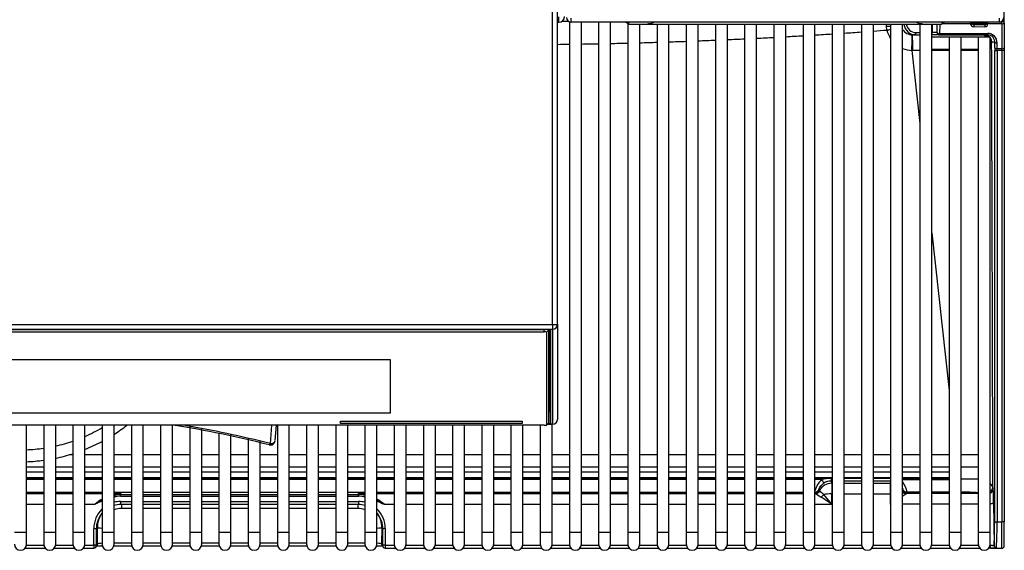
# Model space of a CAD drawing. Header units: millimetres. Extents: x 0 to 200, y 0 to 287.
# Tile 13 of 67: x 76 to 96, y 94 to 105. Entities that reach past the tile are written whole.
import ezdxf

# ---------------------------------------------------------------- set-up
doc = ezdxf.new("R2010")
doc.units = ezdxf.units.MM
doc.layers.add('148.256_BW4C_CTM', color=7, linetype='Continuous')
doc.layers.add('Standard', color=7, linetype='Continuous')

# ---------------------------------------------------------------- blocks, each defined once
blk = doc.blocks.new('SE2')
at = {"layer": '148.256_BW4C_CTM', "color": 7, "linetype": 'Continuous'}
for p, q in [((96.318, 104.661), (96.318, 106.475)), ((86.868, 98.337), (86.868, 106.151)), ((86.968, 98.34), (86.968, 106.276)), ((86.968, 104.656), (87, 104.656)), ((86.981, 104.654), (86.968, 104.654)), ((87, 104.656), (87, 104.767)), ((87.219, 104.664), (87.219, 93.991)), ((87.258, 104.656), (87.258, 104.742)), ((96.208, 104.656), (87.258, 104.656)), ((88.361, 104.654), (87.275, 104.654)), ((87.469, 93.991), (87.469, 104.654)), ((87.83, 104.654), (87.83, 93.991)), ((88.08, 93.991), (88.08, 104.654)), ((88.361, 104.656), (88.361, 104.654)), ((88.411, 104.656), (88.411, 104.654)), ((88.411, 104.654), (88.458, 104.619)), ((88.458, 104.656), (88.458, 104.619)), ((95.008, 104.656), (95.008, 104.619)), ((95.008, 104.619), (95.055, 104.654)), ((95.055, 104.656), (95.055, 104.654)), ((95.105, 104.656), (95.105, 104.654)), ((96.191, 104.654), (95.105, 104.654)), ((95.632, 104.65), (95.633, 104.654)), ((95.932, 104.654), (95.932, 104.641)), ((95.938, 104.651), (95.938, 104.654)), ((95.944, 104.631), (95.938, 104.651)), ((95.974, 104.623), (95.974, 104.654)), ((96.208, 104.742), (96.208, 104.656)), ((96.268, 104.661), (96.237, 104.661)), ((96.268, 104.661), (96.268, 104.676)), ((96.268, 104.623), (96.268, 104.661)), ((96.318, 104.661), (96.268, 104.661)), ((96.318, 104.642), (96.318, 104.661)), ((88.441, 104.631), (88.441, 93.991)), ((88.691, 93.991), (88.691, 104.613)), ((88.777, 104.612), (94.689, 104.612)), ((89.052, 104.612), (89.052, 93.991)), ((89.302, 93.991), (89.302, 104.612)), ((89.663, 104.612), (89.663, 93.991)), ((89.913, 93.991), (89.913, 104.612)), ((90.274, 104.612), (90.274, 93.991)), ((90.524, 93.991), (90.524, 104.612)), ((90.885, 104.612), (90.885, 93.991)), ((91.135, 93.991), (91.135, 104.612)), ((91.496, 104.612), (91.496, 93.991)), ((91.746, 93.991), (91.746, 104.612)), ((92.107, 104.612), (92.107, 93.991)), ((92.357, 93.991), (92.357, 104.612)), ((92.718, 104.612), (92.718, 93.991)), ((92.968, 93.991), (92.968, 104.612)), ((93.329, 104.612), (93.329, 93.991)), ((93.579, 93.991), (93.579, 104.612)), ((93.852, 104.571), (93.854, 104.612)), ((93.862, 104.491), (93.852, 104.571)), ((93.94, 104.612), (93.94, 93.991)), ((94.19, 93.991), (94.19, 104.612)), ((94.551, 104.612), (94.551, 93.991)), ((94.801, 93.991), (94.801, 104.613)), ((94.812, 104.613), (94.812, 104.441)), ((94.912, 104.441), (94.912, 104.615)), ((94.913, 104.441), (94.916, 104.615)), ((94.966, 104.616), (94.963, 104.422)), ((95.604, 104.623), (95.014, 104.623)), ((95.602, 104.646), (95.604, 104.623)), ((95.648, 104.641), (95.932, 104.641)), ((95.683, 104.603), (95.688, 104.621)), ((95.913, 104.604), (95.683, 104.603)), ((95.683, 104.562), (95.913, 104.563)), ((95.913, 104.604), (95.908, 104.621)), ((95.927, 104.628), (95.914, 104.628)), ((95.932, 104.641), (95.936, 104.641)), ((95.944, 104.631), (95.944, 104.634)), ((95.974, 104.623), (95.974, 104.62)), ((96.268, 104.623), (95.974, 104.623)), ((96.268, 104.623), (96.268, 104.102)), ((96.318, 104.642), (96.318, 104.121)), ((94.392, 104.391), (94.4, 104.391)), ((94.466, 104.391), (94.4, 104.391)), ((94.466, 104.441), (94.551, 104.441)), ((94.466, 104.391), (94.466, 104.441)), ((94.466, 104.391), (94.551, 104.391)), ((94.801, 104.441), (94.812, 104.441)), ((94.801, 104.391), (94.812, 104.391)), ((95.162, 104.341), (94.801, 104.341)), ((94.912, 104.441), (94.812, 104.441)), ((94.812, 104.391), (94.812, 104.441)), ((94.962, 104.391), (94.812, 104.391)), ((94.913, 104.441), (94.912, 104.441)), ((94.962, 104.391), (94.963, 104.391)), ((94.963, 104.422), (95.971, 104.422)), ((94.963, 104.391), (94.963, 104.422)), ((94.963, 104.391), (95.971, 104.391)), ((95.412, 104.341), (95.162, 104.341)), ((95.162, 104.341), (95.162, 93.991)), ((95.412, 93.991), (95.412, 104.341)), ((95.773, 104.341), (95.412, 104.341)), ((96.023, 104.341), (95.773, 104.341)), ((95.773, 104.341), (95.773, 93.991)), ((95.917, 104.371), (95.905, 104.391)), ((95.971, 104.391), (95.971, 104.422)), ((96.023, 93.991), (96.023, 104.341)), ((96.118, 104.241), (96.055, 104.241)), ((96.117, 104.121), (96.118, 104.241)), ((94.384, 104.065), (94.551, 102.538)), ((94.401, 104.065), (94.384, 104.065)), ((94.801, 104.091), (95.162, 104.091)), ((95.412, 104.091), (95.773, 104.091)), ((96.116, 104.065), (96.166, 104.065)), ((96.116, 104.065), (96.116, 94.21)), ((96.166, 104.065), (96.167, 104.102)), ((96.268, 104.065), (96.166, 104.065)), ((96.166, 104.065), (96.166, 94.21)), ((96.167, 104.102), (96.168, 104.222)), ((96.268, 104.102), (96.167, 104.102)), ((96.268, 104.065), (96.268, 104.102)), ((96.268, 104.065), (96.268, 94.21)), ((96.318, 104.065), (96.268, 104.065)), ((96.318, 104.121), (96.318, 104.065)), ((96.318, 104.065), (96.318, 94.21)), ((94.801, 100.255), (95.162, 96.959)), ((64.568, 98.337), (86.868, 98.337)), ((86.868, 98.337), (86.868, 98.241)), ((86.968, 98.34), (86.968, 96.352)), ((64.568, 98.241), (86.868, 98.241)), ((64.718, 98.234), (86.718, 98.234)), ((64.748, 98.183), (86.688, 98.183)), ((86.688, 98.183), (86.688, 98.234)), ((86.788, 98.227), (86.738, 98.177)), ((86.738, 98.177), (86.738, 96.235)), ((86.788, 98.227), (86.788, 98.231)), ((86.788, 96.284), (86.788, 98.227)), ((86.818, 96.728), (86.818, 98.226)), ((86.826, 98.221), (86.826, 96.271)), ((86.868, 98.241), (86.868, 96.253)), ((68.168, 97.606), (83.468, 97.606)), ((83.468, 97.606), (83.468, 96.484)), ((86.826, 96.271), (86.818, 96.728)), ((83.468, 96.485), (68.168, 96.485)), ((83.468, 96.484), (68.168, 96.484)), ((86.688, 96.229), (64.748, 96.229)), ((75.86, 93.991), (75.86, 96.229)), ((76.221, 96.229), (76.221, 93.991)), ((76.471, 93.991), (76.471, 96.229)), ((76.832, 96.229), (76.832, 93.991)), ((77.082, 93.991), (77.082, 96.229)), ((77.443, 96.229), (77.443, 93.991)), ((77.693, 93.991), (77.693, 96.229)), ((78.054, 96.229), (78.054, 93.991)), ((78.304, 93.991), (78.304, 96.229)), ((78.665, 96.229), (78.665, 93.991)), ((78.915, 93.991), (78.915, 96.229)), ((79.276, 96.206), (79.276, 93.991)), ((80.963, 95.845), (80.996, 96.229)), ((81.063, 95.908), (81.091, 96.229)), ((81.109, 96.229), (81.109, 93.991)), ((81.359, 93.991), (81.359, 96.229)), ((81.72, 96.229), (81.72, 93.991)), ((81.97, 93.991), (81.97, 96.229)), ((82.331, 96.229), (82.331, 93.991)), ((82.428, 96.316), (86.228, 96.316)), ((82.428, 96.266), (82.428, 96.316)), ((86.228, 96.267), (82.428, 96.267)), ((86.228, 96.266), (82.428, 96.266)), ((82.581, 93.991), (82.581, 96.229)), ((82.942, 96.229), (82.942, 93.991)), ((83.192, 93.991), (83.192, 96.229)), ((83.553, 96.229), (83.553, 93.991)), ((83.803, 93.991), (83.803, 96.229)), ((84.164, 96.229), (84.164, 93.991)), ((84.414, 93.991), (84.414, 96.229)), ((84.775, 96.229), (84.775, 93.991)), ((85.025, 93.991), (85.025, 96.229)), ((85.386, 96.229), (85.386, 93.991)), ((85.636, 93.991), (85.636, 96.229)), ((85.997, 96.229), (85.997, 93.991)), ((86.228, 96.316), (86.228, 96.266)), ((86.247, 93.991), (86.247, 96.229)), ((86.608, 96.229), (86.608, 93.991)), ((86.788, 96.284), (86.738, 96.235)), ((86.738, 96.234), (86.787, 96.283)), ((86.868, 96.253), (86.756, 96.253)), ((86.756, 96.252), (86.868, 96.252)), ((86.858, 93.991), (86.858, 96.252)), ((86.868, 96.253), (86.868, 96.252)), ((79.526, 93.991), (79.526, 96.161)), ((79.887, 96.06), (79.887, 93.991)), ((80.137, 93.991), (80.137, 96.04)), ((80.498, 95.959), (80.498, 93.991)), ((80.748, 93.991), (80.748, 95.899)), ((76.832, 95.611), (76.75, 95.611)), ((77.443, 95.611), (77.082, 95.611)), ((78.054, 95.611), (77.693, 95.611)), ((78.665, 95.611), (78.304, 95.611)), ((79.276, 95.611), (78.915, 95.611)), ((79.887, 95.611), (79.526, 95.611)), ((80.498, 95.611), (80.137, 95.611)), ((81.109, 95.611), (80.748, 95.611)), ((81.72, 95.611), (81.359, 95.611)), ((82.331, 95.611), (81.97, 95.611)), ((82.942, 95.611), (82.581, 95.611)), ((83.553, 95.611), (83.192, 95.611)), ((84.164, 95.611), (83.803, 95.611)), ((84.775, 95.611), (84.414, 95.611)), ((85.386, 95.611), (85.025, 95.611)), ((85.997, 95.611), (85.636, 95.611)), ((86.608, 95.611), (86.247, 95.611)), ((87.219, 95.611), (86.858, 95.611)), ((87.83, 95.611), (87.469, 95.611)), ((88.441, 95.611), (88.08, 95.611)), ((89.052, 95.611), (88.691, 95.611)), ((89.663, 95.611), (89.302, 95.611)), ((90.274, 95.611), (89.913, 95.611)), ((90.885, 95.611), (90.524, 95.611)), ((91.496, 95.611), (91.135, 95.611)), ((92.107, 95.611), (91.746, 95.611)), ((92.718, 95.611), (92.357, 95.611)), ((93.329, 95.611), (92.968, 95.611)), ((93.94, 95.611), (93.579, 95.611)), ((94.551, 95.611), (94.19, 95.611)), ((95.162, 95.611), (94.801, 95.611)), ((95.773, 95.611), (95.412, 95.611)), ((75.86, 95.361), (76.221, 95.361)), ((75.86, 95.258), (76.221, 95.258)), ((75.86, 95.253), (76.221, 95.253)), ((76.471, 95.361), (76.832, 95.361)), ((76.471, 95.258), (76.832, 95.258)), ((76.471, 95.253), (76.832, 95.253)), ((77.082, 95.361), (77.443, 95.361)), ((77.082, 95.258), (77.443, 95.258)), ((77.082, 95.253), (77.443, 95.253)), ((77.693, 95.361), (78.054, 95.361)), ((77.693, 95.258), (78.054, 95.258)), ((77.693, 95.253), (78.054, 95.253)), ((78.304, 95.361), (78.665, 95.361)), ((78.304, 95.258), (78.665, 95.258)), ((78.304, 95.253), (78.665, 95.253)), ((78.915, 95.361), (79.276, 95.361)), ((78.915, 95.258), (79.276, 95.258)), ((78.915, 95.253), (79.276, 95.253)), ((79.526, 95.361), (79.887, 95.361)), ((79.526, 95.258), (79.887, 95.258)), ((79.526, 95.253), (79.887, 95.253)), ((80.137, 95.361), (80.498, 95.361)), ((80.137, 95.258), (80.498, 95.258)), ((80.137, 95.253), (80.498, 95.253)), ((80.748, 95.361), (81.109, 95.361)), ((80.748, 95.258), (81.109, 95.258)), ((80.748, 95.253), (81.109, 95.253)), ((81.359, 95.361), (81.72, 95.361)), ((81.359, 95.258), (81.72, 95.258)), ((81.359, 95.253), (81.72, 95.253)), ((81.97, 95.361), (82.331, 95.361)), ((81.97, 95.258), (82.331, 95.258)), ((81.97, 95.253), (82.331, 95.253)), ((82.581, 95.361), (82.942, 95.361)), ((82.581, 95.258), (82.942, 95.258)), ((82.581, 95.253), (82.942, 95.253)), ((83.192, 95.361), (83.553, 95.361)), ((83.192, 95.258), (83.553, 95.258)), ((83.192, 95.253), (83.553, 95.253)), ((83.803, 95.361), (84.164, 95.361)), ((83.803, 95.258), (84.164, 95.258)), ((83.803, 95.253), (84.164, 95.253)), ((84.414, 95.361), (84.775, 95.361)), ((84.414, 95.258), (84.775, 95.258)), ((84.414, 95.253), (84.775, 95.253)), ((85.025, 95.361), (85.386, 95.361)), ((85.025, 95.258), (85.386, 95.258)), ((85.025, 95.253), (85.386, 95.253)), ((85.636, 95.361), (85.997, 95.361)), ((85.636, 95.258), (85.997, 95.258)), ((85.636, 95.253), (85.997, 95.253)), ((86.247, 95.361), (86.608, 95.361)), ((86.247, 95.258), (86.608, 95.258)), ((86.247, 95.253), (86.608, 95.253)), ((86.858, 95.361), (87.219, 95.361)), ((86.858, 95.258), (87.219, 95.258)), ((86.858, 95.253), (87.219, 95.253)), ((87.469, 95.361), (87.83, 95.361)), ((87.469, 95.258), (87.83, 95.258)), ((87.469, 95.253), (87.83, 95.253)), ((88.08, 95.361), (88.441, 95.361)), ((88.08, 95.258), (88.441, 95.258)), ((88.08, 95.253), (88.441, 95.253)), ((88.691, 95.361), (89.052, 95.361)), ((88.691, 95.258), (89.052, 95.258)), ((88.691, 95.253), (89.052, 95.253)), ((89.302, 95.361), (89.663, 95.361)), ((89.302, 95.258), (89.663, 95.258)), ((89.302, 95.253), (89.663, 95.253)), ((89.913, 95.361), (90.274, 95.361)), ((89.913, 95.258), (90.274, 95.258)), ((89.913, 95.253), (90.274, 95.253)), ((90.524, 95.361), (90.885, 95.361)), ((90.524, 95.258), (90.885, 95.258)), ((90.524, 95.253), (90.885, 95.253)), ((91.135, 95.361), (91.496, 95.361)), ((91.135, 95.258), (91.496, 95.258)), ((91.135, 95.253), (91.496, 95.253)), ((91.746, 95.361), (92.107, 95.361)), ((91.746, 95.258), (92.107, 95.258)), ((91.746, 95.253), (92.107, 95.253)), ((92.357, 95.361), (92.718, 95.361)), ((92.357, 95.258), (92.718, 95.258)), ((92.357, 95.253), (92.718, 95.253)), ((92.968, 95.361), (93.329, 95.361)), ((92.968, 95.258), (93.329, 95.258)), ((92.968, 95.253), (93.329, 95.253)), ((93.579, 95.361), (93.94, 95.361)), ((93.579, 95.258), (93.94, 95.258)), ((93.579, 95.253), (93.94, 95.253)), ((94.19, 95.361), (94.551, 95.361)), ((94.19, 95.258), (94.551, 95.258)), ((94.19, 95.253), (94.551, 95.253)), ((94.801, 95.361), (95.162, 95.361)), ((94.801, 95.258), (95.162, 95.258)), ((94.801, 95.253), (95.162, 95.253)), ((95.412, 95.361), (95.773, 95.361)), ((76.221, 95.132), (75.86, 95.132)), ((75.86, 95.121), (76.221, 95.121)), ((76.221, 95.093), (75.86, 95.093)), ((76.832, 95.132), (76.471, 95.132)), ((76.471, 95.121), (76.832, 95.121)), ((76.832, 95.093), (76.471, 95.093)), ((77.443, 95.132), (77.082, 95.132)), ((77.082, 95.121), (77.443, 95.121)), ((77.443, 95.093), (77.082, 95.093)), ((78.054, 95.132), (77.693, 95.132)), ((77.693, 95.121), (78.054, 95.121)), ((78.054, 95.093), (77.693, 95.093)), ((78.665, 95.132), (78.304, 95.132)), ((78.304, 95.121), (78.665, 95.121)), ((78.665, 95.093), (78.304, 95.093)), ((79.276, 95.132), (78.915, 95.132)), ((78.915, 95.121), (79.276, 95.121)), ((79.276, 95.093), (78.915, 95.093)), ((79.887, 95.132), (79.526, 95.132)), ((79.526, 95.121), (79.887, 95.121)), ((79.887, 95.093), (79.526, 95.093)), ((80.498, 95.132), (80.137, 95.132)), ((80.137, 95.121), (80.498, 95.121)), ((80.498, 95.093), (80.137, 95.093)), ((81.109, 95.132), (80.748, 95.132)), ((80.748, 95.121), (81.109, 95.121)), ((81.109, 95.093), (80.748, 95.093)), ((81.72, 95.132), (81.359, 95.132)), ((81.359, 95.121), (81.72, 95.121)), ((81.72, 95.093), (81.359, 95.093)), ((82.331, 95.132), (81.97, 95.132)), ((81.97, 95.121), (82.331, 95.121)), ((82.331, 95.093), (81.97, 95.093)), ((82.942, 95.132), (82.581, 95.132)), ((82.581, 95.121), (82.942, 95.121)), ((82.942, 95.093), (82.581, 95.093)), ((83.553, 95.132), (83.192, 95.132)), ((83.192, 95.121), (83.553, 95.121)), ((83.553, 95.093), (83.192, 95.093)), ((84.164, 95.132), (83.803, 95.132)), ((83.803, 95.121), (84.164, 95.121)), ((84.164, 95.093), (83.803, 95.093)), ((84.775, 95.132), (84.414, 95.132)), ((84.414, 95.121), (84.775, 95.121)), ((84.775, 95.093), (84.414, 95.093)), ((85.386, 95.132), (85.025, 95.132)), ((85.025, 95.121), (85.386, 95.121)), ((85.386, 95.093), (85.025, 95.093)), ((85.997, 95.132), (85.636, 95.132)), ((85.636, 95.121), (85.997, 95.121)), ((85.997, 95.093), (85.636, 95.093)), ((86.608, 95.132), (86.247, 95.132)), ((86.247, 95.121), (86.608, 95.121)), ((86.608, 95.093), (86.247, 95.093)), ((87.219, 95.132), (86.858, 95.132)), ((86.858, 95.121), (87.219, 95.121)), ((87.219, 95.093), (86.858, 95.093)), ((87.83, 95.132), (87.469, 95.132)), ((87.469, 95.121), (87.83, 95.121)), ((87.83, 95.093), (87.469, 95.093)), ((88.441, 95.132), (88.08, 95.132)), ((88.08, 95.121), (88.441, 95.121)), ((88.441, 95.093), (88.08, 95.093)), ((89.052, 95.132), (88.691, 95.132)), ((88.691, 95.121), (89.052, 95.121)), ((89.052, 95.093), (88.691, 95.093)), ((89.663, 95.132), (89.302, 95.132)), ((89.302, 95.121), (89.663, 95.121)), ((89.663, 95.093), (89.302, 95.093)), ((90.274, 95.132), (89.913, 95.132)), ((89.913, 95.121), (90.274, 95.121)), ((90.274, 95.093), (89.913, 95.093)), ((90.885, 95.132), (90.524, 95.132)), ((90.524, 95.121), (90.885, 95.121)), ((90.885, 95.093), (90.524, 95.093)), ((91.496, 95.132), (91.135, 95.132)), ((91.135, 95.121), (91.496, 95.121)), ((91.496, 95.093), (91.135, 95.093)), ((92.107, 95.132), (91.746, 95.132)), ((91.746, 95.121), (92.107, 95.121)), ((92.107, 95.093), (91.746, 95.093)), ((92.718, 95.132), (92.357, 95.132)), ((92.357, 95.121), (92.694, 95.121)), ((92.496, 95.093), (92.357, 95.093)), ((92.694, 95.121), (92.496, 95.093)), ((92.694, 95.121), (92.718, 95.121)), ((92.694, 95.121), (92.694, 95.061)), ((92.694, 95.121), (92.718, 95.121)), ((92.694, 95.061), (92.707, 95.016)), ((92.718, 95.061), (92.694, 95.061)), ((92.707, 95.016), (92.707, 94.796)), ((92.707, 95.016), (92.718, 95.016)), ((93.329, 95.132), (92.968, 95.132)), ((92.968, 95.121), (93.329, 95.121)), ((92.968, 95.121), (93.329, 95.121)), ((93.329, 95.061), (92.968, 95.061)), ((92.968, 95.016), (93.329, 95.016)), ((93.94, 95.132), (93.579, 95.132)), ((93.579, 95.121), (93.94, 95.121)), ((93.579, 95.121), (93.94, 95.121)), ((93.94, 95.061), (93.579, 95.061)), ((93.579, 95.016), (93.929, 95.016)), ((93.94, 95.055), (93.929, 95.016)), ((93.929, 95.016), (93.929, 94.796)), ((94.551, 95.132), (94.19, 95.132)), ((94.19, 95.121), (94.551, 95.121)), ((94.19, 95.093), (94.551, 95.093)), ((95.162, 95.132), (94.801, 95.132)), ((94.801, 95.121), (95.162, 95.121)), ((94.801, 95.093), (95.162, 95.093)), ((75.86, 94.832), (76.221, 94.832)), ((75.86, 94.802), (76.221, 94.802)), ((76.471, 94.832), (76.832, 94.832)), ((76.471, 94.802), (76.832, 94.802)), ((77.082, 94.832), (77.443, 94.832)), ((77.082, 94.802), (77.443, 94.802)), ((77.693, 94.832), (78.054, 94.832)), ((77.693, 94.763), (77.835, 94.802)), ((77.693, 94.802), (77.835, 94.802)), ((77.835, 94.802), (77.829, 94.781)), ((77.829, 94.745), (77.829, 94.781)), ((77.829, 94.781), (78.054, 94.781)), ((78.304, 94.832), (78.665, 94.832)), ((78.304, 94.781), (78.665, 94.781)), ((78.915, 94.832), (79.276, 94.832)), ((78.915, 94.781), (79.276, 94.781)), ((79.526, 94.832), (79.887, 94.832)), ((79.526, 94.781), (79.887, 94.781)), ((80.137, 94.832), (80.498, 94.832)), ((80.137, 94.781), (80.498, 94.781)), ((80.748, 94.832), (81.109, 94.832)), ((80.748, 94.781), (81.109, 94.781)), ((81.359, 94.832), (81.72, 94.832)), ((81.359, 94.781), (81.72, 94.781)), ((81.97, 94.832), (82.331, 94.832)), ((81.97, 94.781), (82.331, 94.781)), ((82.581, 94.832), (82.942, 94.832)), ((82.581, 94.781), (82.807, 94.781)), ((82.942, 94.764), (82.801, 94.802)), ((82.801, 94.802), (82.807, 94.781)), ((82.801, 94.802), (82.942, 94.802)), ((82.807, 94.745), (82.807, 94.781)), ((83.192, 94.832), (83.553, 94.832)), ((83.192, 94.802), (83.553, 94.802)), ((83.803, 94.832), (84.164, 94.832)), ((83.803, 94.802), (84.164, 94.802)), ((84.414, 94.832), (84.775, 94.832)), ((84.414, 94.802), (84.775, 94.802)), ((85.025, 94.832), (85.386, 94.832)), ((85.025, 94.802), (85.386, 94.802)), ((85.636, 94.832), (85.997, 94.832)), ((85.636, 94.802), (85.997, 94.802)), ((86.247, 94.832), (86.608, 94.832)), ((86.247, 94.802), (86.608, 94.802)), ((86.858, 94.832), (87.219, 94.832)), ((86.858, 94.802), (87.219, 94.802)), ((87.469, 94.832), (87.83, 94.832)), ((87.469, 94.802), (87.83, 94.802)), ((88.08, 94.832), (88.441, 94.832)), ((88.08, 94.802), (88.441, 94.802)), ((88.691, 94.832), (89.052, 94.832)), ((88.691, 94.802), (89.052, 94.802)), ((89.302, 94.832), (89.663, 94.832)), ((89.302, 94.802), (89.663, 94.802)), ((89.913, 94.832), (90.274, 94.832)), ((89.913, 94.802), (90.274, 94.802)), ((90.524, 94.832), (90.885, 94.832)), ((90.524, 94.802), (90.885, 94.802)), ((91.135, 94.832), (91.496, 94.832)), ((91.135, 94.802), (91.496, 94.802)), ((91.746, 94.832), (92.107, 94.832)), ((91.746, 94.802), (92.107, 94.802)), ((92.357, 94.814), (92.358, 94.811)), ((92.357, 94.802), (92.368, 94.802)), ((92.439, 94.883), (92.445, 94.862)), ((92.707, 94.582), (92.541, 94.783)), ((92.707, 94.582), (92.707, 94.796)), ((92.707, 94.796), (92.718, 94.796)), ((92.968, 94.796), (93.329, 94.796)), ((93.579, 94.796), (93.929, 94.796)), ((93.929, 94.796), (93.929, 94.582)), ((94.197, 94.883), (94.191, 94.862)), ((94.551, 94.802), (94.268, 94.802)), ((94.284, 94.832), (94.278, 94.811)), ((94.551, 94.832), (94.284, 94.832)), ((95.162, 94.832), (94.801, 94.832)), ((95.162, 94.802), (94.801, 94.802)), ((95.773, 94.802), (95.412, 94.802)), ((96.083, 94.901), (96.083, 94.901)), ((75.86, 94.582), (76.221, 94.582)), ((76.471, 94.582), (76.832, 94.582)), ((77.082, 94.582), (77.294, 94.582)), ((77.443, 94.662), (77.294, 94.582)), ((77.827, 94.635), (77.827, 94.573)), ((77.827, 94.635), (78.054, 94.635)), ((78.054, 94.573), (77.827, 94.573)), ((77.829, 94.745), (78.054, 94.745)), ((77.846, 94.573), (77.846, 94.489)), ((78.304, 94.745), (78.665, 94.745)), ((78.304, 94.635), (78.665, 94.635)), ((78.665, 94.573), (78.304, 94.573)), ((78.915, 94.745), (79.276, 94.745)), ((78.915, 94.635), (79.276, 94.635)), ((79.276, 94.573), (78.915, 94.573)), ((79.526, 94.745), (79.887, 94.745)), ((79.526, 94.635), (79.887, 94.635)), ((79.887, 94.573), (79.526, 94.573)), ((80.137, 94.745), (80.498, 94.745)), ((80.137, 94.635), (80.498, 94.635)), ((80.498, 94.573), (80.137, 94.573)), ((80.748, 94.745), (81.109, 94.745)), ((80.748, 94.635), (81.109, 94.635)), ((81.109, 94.573), (80.748, 94.573)), ((81.359, 94.745), (81.72, 94.745)), ((81.359, 94.635), (81.72, 94.635)), ((81.72, 94.573), (81.359, 94.573)), ((81.97, 94.745), (82.331, 94.745)), ((81.97, 94.635), (82.331, 94.635)), ((82.331, 94.573), (81.97, 94.573)), ((82.581, 94.745), (82.807, 94.745)), ((82.581, 94.635), (82.809, 94.635)), ((82.809, 94.573), (82.581, 94.573)), ((82.79, 94.573), (82.79, 94.489)), ((82.809, 94.635), (82.809, 94.573)), ((83.192, 94.663), (83.342, 94.582)), ((83.342, 94.582), (83.553, 94.582)), ((83.803, 94.582), (84.164, 94.582)), ((84.414, 94.582), (84.775, 94.582)), ((85.025, 94.582), (85.386, 94.582)), ((85.636, 94.582), (85.997, 94.582)), ((86.247, 94.582), (86.608, 94.582)), ((86.858, 94.582), (87.219, 94.582)), ((87.469, 94.582), (87.83, 94.582)), ((88.08, 94.582), (88.441, 94.582)), ((88.691, 94.582), (89.052, 94.582)), ((89.302, 94.582), (89.663, 94.582)), ((89.913, 94.582), (90.274, 94.582)), ((90.524, 94.582), (90.885, 94.582)), ((91.135, 94.582), (91.496, 94.582)), ((91.746, 94.582), (92.107, 94.582)), ((92.357, 94.582), (92.707, 94.582)), ((92.707, 94.582), (92.486, 94.729)), ((93.94, 94.582), (93.929, 94.582)), ((94.551, 94.582), (94.19, 94.582)), ((95.162, 94.582), (94.801, 94.582)), ((95.773, 94.582), (95.412, 94.582)), ((96.095, 94.608), (96.103, 93.724)), ((78.054, 94.489), (77.846, 94.489)), ((78.665, 94.489), (78.304, 94.489)), ((79.276, 94.489), (78.915, 94.489)), ((79.887, 94.489), (79.526, 94.489)), ((80.498, 94.489), (80.137, 94.489)), ((81.109, 94.489), (80.748, 94.489)), ((81.72, 94.489), (81.359, 94.489)), ((82.331, 94.489), (81.97, 94.489)), ((82.79, 94.489), (82.581, 94.489)), ((96.116, 94.21), (96.166, 94.21)), ((96.166, 94.21), (96.268, 94.21)), ((96.268, 93.66), (96.268, 94.21)), ((96.318, 94.21), (96.268, 94.21)), ((96.318, 93.71), (96.318, 94.21)), ((75.86, 93.991), (75.61, 93.991)), ((75.86, 93.741), (75.86, 93.991)), ((76.471, 93.991), (76.221, 93.991)), ((76.221, 93.991), (76.221, 93.741)), ((76.471, 93.741), (76.471, 93.991)), ((77.082, 93.991), (76.832, 93.991)), ((76.832, 93.991), (76.832, 93.741)), ((77.082, 93.741), (77.082, 93.991)), ((77.27, 93.724), (77.27, 94.07)), ((77.32, 94.058), (77.343, 94.093)), ((77.32, 94.058), (77.32, 93.711)), ((77.345, 93.749), (77.343, 94.093)), ((77.693, 93.991), (77.443, 93.991)), ((77.443, 93.991), (77.443, 93.741)), ((77.693, 93.741), (77.693, 93.991)), ((78.304, 93.991), (78.054, 93.991)), ((78.054, 93.991), (78.054, 93.741)), ((78.304, 93.741), (78.304, 93.991)), ((78.915, 93.991), (78.665, 93.991)), ((78.665, 93.991), (78.665, 93.741)), ((78.915, 93.741), (78.915, 93.991)), ((79.526, 93.991), (79.276, 93.991)), ((79.276, 93.991), (79.276, 93.741)), ((79.526, 93.741), (79.526, 93.991)), ((80.137, 93.991), (79.887, 93.991)), ((79.887, 93.991), (79.887, 93.741)), ((80.137, 93.741), (80.137, 93.991)), ((80.748, 93.991), (80.498, 93.991)), ((80.498, 93.991), (80.498, 93.741)), ((80.748, 93.741), (80.748, 93.991)), ((81.359, 93.991), (81.109, 93.991)), ((81.109, 93.991), (81.109, 93.741)), ((81.359, 93.741), (81.359, 93.991)), ((81.97, 93.991), (81.72, 93.991)), ((81.72, 93.991), (81.72, 93.741)), ((81.97, 93.741), (81.97, 93.991)), ((82.581, 93.991), (82.331, 93.991)), ((82.331, 93.991), (82.331, 93.741)), ((82.581, 93.741), (82.581, 93.991)), ((83.192, 93.991), (82.942, 93.991)), ((82.942, 93.991), (82.942, 93.741)), ((83.192, 93.917), (83.193, 94.081)), ((83.192, 93.741), (83.192, 93.991)), ((83.293, 94.093), (83.291, 93.749)), ((83.316, 94.058), (83.293, 94.093)), ((83.316, 93.711), (83.316, 94.058)), ((83.366, 94.07), (83.366, 93.724)), ((83.803, 93.991), (83.553, 93.991)), ((83.553, 93.991), (83.553, 93.741)), ((83.803, 93.741), (83.803, 93.991)), ((84.414, 93.991), (84.164, 93.991)), ((84.164, 93.991), (84.164, 93.741)), ((84.414, 93.741), (84.414, 93.991)), ((85.025, 93.991), (84.775, 93.991)), ((84.775, 93.991), (84.775, 93.741)), ((85.025, 93.741), (85.025, 93.991)), ((85.636, 93.991), (85.386, 93.991)), ((85.386, 93.991), (85.386, 93.741)), ((85.636, 93.741), (85.636, 93.991)), ((86.247, 93.991), (85.997, 93.991)), ((85.997, 93.991), (85.997, 93.741)), ((86.247, 93.741), (86.247, 93.991)), ((86.858, 93.991), (86.608, 93.991)), ((86.608, 93.991), (86.608, 93.741)), ((86.858, 93.741), (86.858, 93.991)), ((87.469, 93.991), (87.219, 93.991)), ((87.219, 93.991), (87.219, 93.741)), ((87.469, 93.741), (87.469, 93.991)), ((88.08, 93.991), (87.83, 93.991)), ((87.83, 93.991), (87.83, 93.741)), ((88.08, 93.741), (88.08, 93.991)), ((88.691, 93.991), (88.441, 93.991)), ((88.441, 93.991), (88.441, 93.741)), ((88.691, 93.741), (88.691, 93.991)), ((89.302, 93.991), (89.052, 93.991)), ((89.052, 93.991), (89.052, 93.741)), ((89.302, 93.741), (89.302, 93.991)), ((89.913, 93.991), (89.663, 93.991)), ((89.663, 93.991), (89.663, 93.741)), ((89.913, 93.741), (89.913, 93.991)), ((90.524, 93.991), (90.274, 93.991)), ((90.274, 93.991), (90.274, 93.741)), ((90.524, 93.741), (90.524, 93.991)), ((91.135, 93.991), (90.885, 93.991)), ((90.885, 93.991), (90.885, 93.741)), ((91.135, 93.741), (91.135, 93.991)), ((91.746, 93.991), (91.496, 93.991)), ((91.496, 93.991), (91.496, 93.741)), ((91.746, 93.741), (91.746, 93.991)), ((92.357, 93.991), (92.107, 93.991)), ((92.107, 93.991), (92.107, 93.741)), ((92.357, 93.741), (92.357, 93.991)), ((92.968, 93.991), (92.718, 93.991)), ((92.718, 93.991), (92.718, 93.741)), ((92.968, 93.741), (92.968, 93.991)), ((93.579, 93.991), (93.329, 93.991)), ((93.329, 93.991), (93.329, 93.741)), ((93.579, 93.741), (93.579, 93.991)), ((94.19, 93.991), (93.94, 93.991)), ((93.94, 93.991), (93.94, 93.741)), ((94.19, 93.741), (94.19, 93.991)), ((94.801, 93.991), (94.551, 93.991)), ((94.551, 93.991), (94.551, 93.741)), ((94.801, 93.741), (94.801, 93.991)), ((95.412, 93.991), (95.162, 93.991)), ((95.162, 93.991), (95.162, 93.741)), ((95.412, 93.741), (95.412, 93.991)), ((96.023, 93.991), (95.773, 93.991)), ((95.773, 93.991), (95.773, 93.741)), ((96.023, 93.741), (96.023, 93.991)), ((77.32, 93.711), (77.345, 93.749)), ((78.054, 93.762), (77.693, 93.762)), ((78.665, 93.762), (78.304, 93.762)), ((79.276, 93.762), (78.915, 93.762)), ((79.887, 93.762), (79.526, 93.762)), ((80.498, 93.762), (80.137, 93.762)), ((81.109, 93.762), (80.748, 93.762)), ((81.72, 93.762), (81.359, 93.762)), ((82.331, 93.762), (81.97, 93.762)), ((82.942, 93.762), (82.581, 93.762)), ((83.291, 93.749), (83.316, 93.711)), ((75.831, 93.661), (76.25, 93.661)), ((75.859, 93.724), (76.222, 93.724)), ((76.442, 93.661), (76.861, 93.661)), ((76.47, 93.724), (76.833, 93.724)), ((77.053, 93.661), (77.27, 93.661)), ((77.081, 93.724), (77.27, 93.724)), ((77.27, 93.724), (77.27, 93.661)), ((77.311, 93.683), (77.336, 93.72)), ((77.445, 93.706), (77.445, 93.72)), ((77.445, 93.706), (77.448, 93.706)), ((77.688, 93.706), (78.059, 93.706)), ((78.299, 93.706), (78.67, 93.706)), ((78.91, 93.706), (79.281, 93.706)), ((79.521, 93.706), (79.892, 93.706)), ((80.132, 93.706), (80.503, 93.706)), ((80.743, 93.706), (81.114, 93.706)), ((81.354, 93.706), (81.725, 93.706)), ((81.965, 93.706), (82.336, 93.706)), ((82.576, 93.706), (82.947, 93.706)), ((83.187, 93.706), (83.191, 93.706)), ((83.191, 93.706), (83.191, 93.727)), ((83.3, 93.72), (83.325, 93.683)), ((83.366, 93.724), (83.366, 93.661)), ((83.366, 93.724), (83.554, 93.724)), ((83.366, 93.661), (83.582, 93.661)), ((83.774, 93.661), (84.193, 93.661)), ((83.802, 93.724), (84.165, 93.724)), ((84.385, 93.661), (84.804, 93.661)), ((84.413, 93.724), (84.776, 93.724)), ((84.996, 93.661), (85.415, 93.661)), ((85.024, 93.724), (85.387, 93.724)), ((85.607, 93.661), (86.026, 93.661)), ((85.635, 93.724), (85.998, 93.724)), ((86.218, 93.661), (86.637, 93.661)), ((86.246, 93.724), (86.609, 93.724)), ((86.829, 93.661), (87.248, 93.661)), ((86.857, 93.724), (87.22, 93.724)), ((87.44, 93.661), (87.859, 93.661)), ((87.468, 93.724), (87.831, 93.724)), ((88.051, 93.661), (88.47, 93.661)), ((88.079, 93.724), (88.442, 93.724)), ((88.662, 93.661), (89.081, 93.661)), ((88.69, 93.724), (89.053, 93.724)), ((89.273, 93.661), (89.692, 93.661)), ((89.301, 93.724), (89.664, 93.724)), ((89.884, 93.661), (90.303, 93.661)), ((89.912, 93.724), (90.275, 93.724)), ((90.495, 93.661), (90.914, 93.661)), ((90.523, 93.724), (90.886, 93.724)), ((91.106, 93.661), (91.525, 93.661)), ((91.134, 93.724), (91.497, 93.724)), ((91.717, 93.661), (92.136, 93.661)), ((91.745, 93.724), (92.108, 93.724)), ((92.328, 93.661), (92.747, 93.661)), ((92.356, 93.724), (92.719, 93.724)), ((92.939, 93.661), (93.358, 93.661)), ((92.967, 93.724), (93.33, 93.724)), ((93.55, 93.661), (93.969, 93.661)), ((93.578, 93.724), (93.941, 93.724)), ((94.161, 93.661), (94.58, 93.661)), ((94.189, 93.724), (94.552, 93.724)), ((94.772, 93.661), (95.191, 93.661)), ((94.8, 93.724), (95.163, 93.724)), ((95.383, 93.661), (95.802, 93.661)), ((95.411, 93.724), (95.774, 93.724)), ((95.994, 93.661), (96.003, 93.661)), ((96.003, 93.673), (96.003, 93.661)), ((96.088, 93.66), (96.268, 93.66))]:
    blk.add_line(p, q, dxfattribs=at)
for centre, radius, start, end in [((87, 104.774), 0.118, 270, 0), ((88.172, 628.908), 524.228, 269.88016, 269.89239), ((87.258, 104.756), 0.1, 180, 270), ((88.734, 105.37), 0.759, 273.2889, 289.5533), ((94.741, 105.409), 0.799, 250.9315, 266.2589), ((95.675, 104.65), 0.0426, 180.1669, 193.5075), ((96.208, 104.756), 0.1, 270, 0), ((85.717, 212.832), 108.646, 273.82682, 274.01778), ((85.717, 212.832), 108.646, 274.14999, 274.29967), ((94.4, 104.644), 0.253, 213.3947, 268.294), ((94.466, 104.641), 0.25, 186.7146, 270.0073), ((95.682, 104.653), 0.0501, 195.0081, 271.4698), ((95.688, 104.672), 0.0502, 230.7761, 270.1997), ((95.908, 104.651), 0.0297, 269.6558, 309.2951), ((95.914, 104.633), 0.0296, 268.0086, 356.131), ((85.717, 212.832), 108.646, 271.56894, 271.75939), ((85.717, 212.832), 108.646, 271.89128, 272.08172), ((85.717, 212.832), 108.646, 272.2136, 272.40404), ((85.717, 212.832), 108.646, 272.53599, 272.72652), ((85.717, 212.832), 108.646, 272.85847, 273.049), ((85.717, 212.832), 108.646, 273.18094, 273.37151), ((85.717, 212.832), 108.646, 273.50369, 273.69459), ((61.893, 104.145), 32.508, 359.8584, 0.4331), ((95.972, 104.244), 0.147, 358.7185, 90.2528), ((85.717, 212.832), 108.646, 270.66009, 270.79249), ((85.717, 212.832), 108.646, 270.92436, 271.11478), ((85.717, 212.832), 108.646, 271.24664, 271.43705), ((95.346, -74.662), 178.73, 90.25471, 90.30299), ((95.346, -74.662), 178.73, 90.05879, 90.17439), ((95.346, -74.662), 178.73, 89.86282, 89.97819), ((75.735, 99.091), 3.625, 302.693, 307.8484), ((75.717, 75.474), 21.004, 75.6069, 81.1966), ((75.718, 75.408), 21.1, 75.6063, 80.6705), ((86.868, 96.352), 0.1, 270, 0), ((75.735, 99.091), 3.375, 293.5226, 300.4027), ((75.735, 99.091), 3.375, 282.5959, 288.9678), ((75.735, 99.091), 3.625, 291.8135, 298.1104), ((80.963, 95.916), 0.1, 255.6063, 355.0564), ((75.735, 99.091), 3.375, 272.1226, 278.2794), ((75.735, 99.091), 3.625, 281.7145, 287.6151), ((75.735, 99.091), 3.625, 271.9761, 277.7048), ((92.804, 94.754), 0.459, 132.2931, 166.1944), ((92.696, 94.772), 0.29, 90.2812, 121.233), ((93.832, 94.754), 0.459, 9.7466, 38.2279), ((95.566, 88.345), 6.761, 88.2206, 91.3027), ((77.897, 93.874), 0.93, 93.8344, 102.7466), ((77.83, 94.097), 0.685, 90.0604, 101.5627), ((82.741, 93.881), 0.923, 77.3835, 86.3016), ((82.806, 94.097), 0.685, 78.5245, 89.9396), ((95.377, 88.542), 6.29, 86.3644, 89.6729), ((95.983, 94.902), 0.1, 293.7727, 359.5459), ((96.275, 94.94), 0.196, 182.2352, 191.2089), ((93.483, 94.65), 2.612, 359.0777, 5.5232), ((77.897, 93.874), 0.93, 119.2885, 130.4425), ((77.833, 94.06), 0.513, 90.6726, 106.0207), ((82.803, 94.06), 0.513, 74.2691, 89.3215), ((82.741, 93.881), 0.923, 49.4215, 60.726), ((77.833, 94.06), 0.513, 140.0895, 180.2101), ((77.848, 94.097), 0.505, 145.9054, 180.4588), ((77.848, 94.085), 0.405, 90.2799, 112.4985), ((82.788, 94.085), 0.405, 67.6578, 89.7201), ((82.803, 94.06), 0.513, 359.7959, 40.1025), ((82.788, 94.097), 0.505, 359.5434, 34.0951), ((88.896, 94.124), 7.271, 356.4612, 0.6761), ((75.735, 93.741), 0.125, 180, 0), ((76.346, 93.741), 0.125, 180, 0), ((76.957, 93.741), 0.125, 180, 0), ((77.568, 93.741), 0.125, 180, 0), ((78.179, 93.741), 0.125, 180, 0), ((78.79, 93.741), 0.125, 180, 0), ((79.401, 93.741), 0.125, 180, 0), ((80.012, 93.741), 0.125, 180, 0), ((80.623, 93.741), 0.125, 180, 0), ((81.234, 93.741), 0.125, 180, 0), ((81.845, 93.741), 0.125, 180, 0), ((82.456, 93.741), 0.125, 180, 0), ((83.067, 93.741), 0.125, 180, 0), ((83.678, 93.741), 0.125, 180, 0), ((84.289, 93.741), 0.125, 180, 0), ((84.9, 93.741), 0.125, 180, 0), ((85.511, 93.741), 0.125, 180, 0), ((86.122, 93.741), 0.125, 180, 0), ((86.733, 93.741), 0.125, 180, 0), ((87.344, 93.741), 0.125, 180, 0), ((87.955, 93.741), 0.125, 180, 0), ((88.566, 93.741), 0.125, 180, 0), ((89.177, 93.741), 0.125, 180, 0), ((89.788, 93.741), 0.125, 180, 0), ((90.399, 93.741), 0.125, 180, 0), ((91.01, 93.741), 0.125, 180, 0), ((91.621, 93.741), 0.125, 180, 0), ((92.232, 93.741), 0.125, 180, 0), ((92.843, 93.741), 0.125, 180, 0), ((93.454, 93.741), 0.125, 180, 0), ((94.065, 93.741), 0.125, 180, 0), ((94.676, 93.741), 0.125, 180, 0), ((95.287, 93.741), 0.125, 180, 0), ((95.898, 93.741), 0.125, 180, 0), ((77.27, 93.711), 0.05, 270, 325.9662), ((77.401, 95.724), 2.018, 269.0245, 271.2496), ((83.235, 95.791), 2.085, 268.8078, 271.3582), ((83.366, 93.711), 0.05, 214.0338, 270), ((96.003, 91.066), 2.595, 89.3953, 90), ((96.096, 95.053), 1.393, 267.2509, 269.6889), ((96.268, 93.71), 0.05, 270, 0)]:
    blk.add_arc(centre, radius, start, end, dxfattribs=at)
for centre, major_axis, ratio, start_param, end_param in [((88.361, 104.653), (0.05, 0), 0.013091, 0.017453, 1.570796), ((95.105, 104.653), (-0.05, 0), 0.013091, 4.712389, 6.265732), ((95.604, 104.661), (0, -0.1), 0.024538, 4.712389, 4.860382), ((95.602, 104.65), (0.03, 0.0002), 0.147451, 4.711618, 6.247758), ((95.688, 104.671), (-0.007, -0.0499), 0.992248, 5.202217, 5.730817), ((95.908, 104.651), (0.0117, -0.0279), 0.991092, 0.290066, 1.169462), ((95.941, 104.661), (0, 0.07), 0.035054, 4.328417, 4.712389), ((89.008, 104.619), (-0.55, 0), 0.013091, 0.017453, 1.138249), ((93.847, 104.641), (0.3, 0.003), 0.232968, 4.726525, 5.024251), ((93.862, 104.517), (-0.292, -0.068), 0.08488, 1.550936, 1.820469), ((94.398, 104.615), (0.426, -0.349), 0.996878, 4.055758, 4.413368), ((94.466, 104.641), (-0.2, 0), 0.999386, 0.144731, 1.570796), ((94.458, 104.619), (0.55, 0), 0.013091, 5.144936, 6.265732), ((95.604, 104.634), (0.0292, 0.0068), 0.366261, 4.627783, 6.219587), ((95.682, 104.639), (0.0796, -0.0088), 0.958262, 3.466121, 4.829362), ((95.683, 104.574), (-0.0001, 0.03), 0.000825, 0.122173, 1.954768), ((96.107, 104.625), (-1.732, 0), 0.002112, 1.326287, 1.455591), ((95.914, 104.62), (0.0597, 0.0066), 0.958298, 4.599504, 6.163905), ((95.913, 104.574), (-0.0001, 0.03), 0.000825, 0.122173, 1.954768), ((95.888, 104.671), (-0.0501, 0), 0.998775, 2.108462, 2.498092), ((95.974, 104.634), (-0.03, 0.0004), 0.374574, 0.037793, 1.576101), ((95.974, 104.631), (-0.03, 0.0004), 0.374574, 0.037793, 1.576101), ((96.268, 104.642), (0.05, 0), 0.374607, 4.712389, 6.283185), ((94.962, 104.441), (0, -0.05), 0.999386, 4.712389, 6.283185), ((94.963, 104.441), (-0.05, 0.0007), 0.374574, 0.037793, 1.576101), ((94.963, 104.441), (0, -0.05), 0.999386, 4.712389, 6.283185), ((95.905, 104.241), (0, 0.15), 0.999391, 5.442117, 6.283185), ((95.903, 104.231), (0.149, -0.014), 0.939116, 0.99484, 1.568787), ((95.968, 104.222), (-0.146, -0.139), 0.985982, 2.374256, 3.945053), ((95.905, 104.241), (0, 0.15), 0.999391, 4.712389, 5.378298), ((95.903, 104.231), (0.149, -0.014), 0.939116, 0.101745, 0.734494), ((96.168, 104.241), (-0.05, 0.0007), 0.374575, 0.037649, 1.576081), ((94.398, 104.615), (0.426, -0.349), 0.996878, 5.008957, 5.370546), ((96.122, 104.065), (0, 0.15), 0.034921, 1.186824, 1.570796), ((96.268, 104.121), (0.05, 0), 0.374607, 4.712389, 6.283185), ((86.868, 98.34), (0.1, 0), 0.992546, 4.712389, 6.283185), ((86.868, 98.34), (-0.1, 0), 0.034899, 1.570796, 3.141593), ((86.688, 98.177), (-0.05, 0), 0.121869, 3.141593, 4.712389), ((86.718, 98.221), (-0.108, 0), 0.121869, 3.141593, 4.712389), ((86.688, 98.227), (0.1, 0), 0.121869, 0, 0.366583), ((86.788, 96.727), (0.03, 0), 0.992546, 0.017453, 1.570796), ((86.718, 96.728), (0.0998, 0), 0.121869, 5.489592, 6.283185), ((86.688, 96.235), (0.05, 0), 0.121869, 4.712389, 6.283185), ((86.718, 96.271), (0.108, 0), 0.121869, 5.141136, 6.283185), ((86.688, 96.284), (-0.1, 0), 0.121869, 3.018497, 3.141593), ((86.868, 96.352), (0.1, 0), 0.992546, 4.712389, 6.283185), ((80.963, 95.916), (0.0249, 0.0969), 0.241241, 3.141593, 3.957907), ((80.963, 95.916), (-0.0996, 0.0086), 0.705788, 1.631769, 3.141593), ((92.707, 94.718), (-0.289, -0.082), 0.991957, 4.438938, 5.500955), ((92.496, 95.105), (0.0508, -0.0861), 0.061263, 4.81585, 6.159942), ((93.929, 94.718), (-0.289, 0.082), 0.991957, 4.948951, 4.98584), ((92.352, 94.931), (-0.0962, -0.0272), 0.991957, 1.346989, 2.359362), ((92.358, 94.91), (-0.0962, -0.0272), 0.991957, 1.297345, 2.359362), ((92.707, 94.812), (-0.349, 0), 0.121869, 0.034445, 0.239558), ((92.368, 94.901), (-0.0446, -0.0895), 0.964202, 0.477535, 1.539551), ((92.707, 94.863), (-0.262, 0), 0.121869, 0.034445, 0.239558), ((92.486, 94.804), (0.0622, 0.0783), 0.57619, 4.084676, 4.888435), ((92.707, 94.718), (-0.3, 0), 0.258819, 4.712389, 5.298551), ((93.929, 94.718), (0.3, 0), 0.258819, 1.533929, 1.570796), ((93.929, 94.863), (0.262, 0), 0.121869, -0.084926, -0.034445), ((94.268, 94.901), (0.0446, -0.0895), 0.964202, 4.868219, 5.805651), ((94.278, 94.91), (0.0962, -0.0272), 0.991957, 3.923823, 4.98584), ((94.284, 94.931), (0.0962, -0.0272), 0.991957, 3.923823, 4.98584), ((93.929, 94.812), (0.349, 0), 0.121869, -0.239558, -0.034445), ((95.979, 94.932), (0.0998, 0.007), 0.894035, 5.102346, 6.205205), ((95.983, 94.901), (-0.0962, -0.0274), 0.99195, 1.708637, 2.862368), ((77.82, 94.068), (0.112, 0.669), 0.95831, 0.15956, 0.370521), ((77.82, 94.077), (-0.181, -0.53), 0.981427, 3.465301, 3.710006), ((82.816, 94.068), (-0.112, 0.669), 0.95831, 5.914232, 6.123625), ((82.816, 94.077), (-0.181, 0.53), 0.981427, 5.716639, 5.959477), ((77.82, 94.077), (-0.181, -0.53), 0.981427, 4.231864, 5.047574), ((82.816, 94.077), (-0.181, 0.53), 0.981427, 4.377204, 5.195406), ((96.099, 94.21), (0, -0.5), 0.034921, 0.23715, 1.570796), ((77.27, 94.058), (-0.05, 0), 0.258819, 3.17874, 4.712389), ((77.443, 94.094), (-0.1, -0.0005), 0.121868, 0.036151, 1.570161), ((83.193, 94.094), (0.1, -0.0005), 0.121868, 4.713024, 6.247034), ((83.366, 94.058), (-0.05, 0), 0.258819, 4.712389, 6.246037), ((77.295, 93.748), (-0.0414, 0.028), 0.998006, 3.141593, 3.746145), ((83.341, 93.748), (0.0414, 0.028), 0.998006, 2.53704, 3.141593), ((77.27, 93.711), (0.05, 0), 0.258819, 0.037148, 1.570796), ((77.27, 93.711), (-0.0414, 0.028), 0.998006, 3.141593, 3.746145), ((77.445, 93.698), (-0.15, 0), 0.053143, 4.713304, 5.781845), ((83.191, 93.698), (0.15, 0), 0.053143, 0.796776, 1.569882), ((83.366, 93.711), (-0.05, 0), 0.258819, 4.712389, 6.246037), ((83.366, 93.711), (0.0414, 0.028), 0.998006, 2.53704, 3.141593), ((96.003, 93.653), (-0.15, 0), 0.055027, 4.523255, 4.715334), ((96.031, 93.711), (0.0005, 0.05), 0.199948, 1.317768, 3.068071), ((96.031, 93.711), (0.0005, 0.05), 0.199948, 3.068071, 3.195033), ((96.153, 93.724), (-0.0495, 0.0071), 0.971452, 0.147645, 1.710242)]:
    blk.add_ellipse(centre, major_axis=major_axis, ratio=ratio, start_param=start_param, end_param=end_param, dxfattribs=at)
for points, knots in [([(94.384, 104.065), (94.385, 104.102), (94.386, 104.142), (94.388, 104.222), (94.389, 104.261), (94.391, 104.326), (94.392, 104.352), (94.392, 104.384), (94.393, 104.391), (94.392, 104.391)], [0, 0, 0, 0, 0.25, 0.25, 0.5, 0.5, 0.75, 0.75, 1, 1, 1, 1]), ([(96.053, 104.231), (96.053, 104.23), (96.052, 104.228), (96.05, 104.223), (96.047, 104.218), (96.043, 104.213), (96.038, 104.207), (96.032, 104.201), (96.027, 104.196), (96.024, 104.194), (96.024, 104.194)], [0, 0, 0, 0, 0.0392607, 0.0798052, 0.1216351, 0.1647418, 0.2091061, 0.2546986, 0.3014801, 0.301883, 0.301883, 0.301883, 0.301883]), ([(96.117, 104.121), (96.117, 104.116), (96.123, 104.111), (96.141, 104.104), (96.154, 104.102), (96.167, 104.102)], [0, 0, 0, 0, 0.5, 0.5, 1, 1, 1, 1]), ([(96.079, 94.932), (96.077, 94.952), (96.057, 94.979), (96.025, 95.009), (96.024, 95.011)], [0, 0, 0, 0, 0.5, 0.5261791, 0.5261791, 0.5261791, 0.5261791]), ([(94.191, 94.907), (94.192, 94.906), (94.196, 94.894), (94.198, 94.886), (94.197, 94.883)], [0.7214948, 0.7214948, 0.7214948, 0.7214948, 0.75, 1, 1, 1, 1]), ([(96.095, 94.608), (96.094, 94.601), (96.083, 94.595), (96.053, 94.587), (96.039, 94.585), (96.023, 94.583)], [0, 0, 0, 0, 0.5, 0.5, 0.8109391, 0.8109391, 0.8109391, 0.8109391]), ([(77.333, 93.71), (77.334, 93.709), (77.337, 93.708), (77.346, 93.707), (77.357, 93.706), (77.365, 93.706), (77.366, 93.706)], [0.3539828, 0.3539828, 0.3539828, 0.3539828, 0.5257321, 0.7338191, 0.9585196, 1, 1, 1, 1]), ([(83.284, 93.707), (83.286, 93.707), (83.293, 93.707), (83.299, 93.708), (83.302, 93.709), (83.303, 93.71)], [0, 0, 0, 0, 0.0927535, 0.3500189, 0.5621506, 0.5621506, 0.5621506, 0.5621506]), ([(96.022, 93.723), (96.024, 93.723), (96.03, 93.723), (96.038, 93.722), (96.048, 93.721), (96.058, 93.72), (96.069, 93.72), (96.08, 93.719), (96.091, 93.719), (96.098, 93.72), (96.102, 93.721), (96.103, 93.723), (96.103, 93.724)], [0, 0, 0, 0, 0.054362, 0.120318, 0.197928, 0.287225, 0.388231, 0.500956, 0.651997, 0.78535, 0.901235, 1, 1, 1, 1]), ([(96.088, 93.66), (96.086, 93.66), (96.078, 93.66), (96.065, 93.66), (96.049, 93.66), (96.037, 93.661), (96.031, 93.661)], [0.7026738, 0.7026738, 0.7026738, 0.7026738, 0.7499006, 0.834988, 0.9178963, 1, 1, 1, 1]), ([(96.153, 93.675), (96.153, 93.674), (96.152, 93.672), (96.15, 93.67), (96.147, 93.667), (96.142, 93.665), (96.133, 93.662), (96.119, 93.661), (96.104, 93.66), (96.093, 93.66), (96.088, 93.66)], [0, 0, 0, 0, 0.0629415, 0.1255152, 0.1880716, 0.2509615, 0.376353, 0.5003543, 0.6261209, 0.7026738, 0.7026738, 0.7026738, 0.7026738])]:
    blk.add_open_spline(points, degree=3, knots=knots, dxfattribs=at)
for points in [[(95.917, 104.371), (95.919, 104.364), (95.92, 104.355), (95.92, 104.345)], [(96.055, 104.241), (96.054, 104.241), (96.054, 104.238), (96.053, 104.231)], [(96.079, 94.932), (96.075, 96.483), (96.067, 99.583), (96.058, 102.682), (96.053, 104.231)], [(92.439, 94.883), (92.438, 94.886), (92.441, 94.901), (92.46, 94.941), (92.496, 94.985), (92.528, 95.009), (92.545, 95.019)], [(92.368, 94.802), (92.389, 94.794), (92.428, 94.764), (92.486, 94.729)], [(94.193, 94.756), (94.228, 94.778), (94.253, 94.796), (94.268, 94.802)], [(77.443, 94.64), (77.393, 94.622), (77.343, 94.603), (77.294, 94.582)], [(83.192, 94.641), (83.242, 94.622), (83.292, 94.603), (83.342, 94.582)], [(77.445, 93.762), (77.419, 93.762), (77.368, 93.759), (77.346, 93.752), (77.345, 93.749)], [(83.291, 93.749), (83.29, 93.752), (83.268, 93.759), (83.217, 93.762), (83.191, 93.762)]]:
    blk.add_open_spline(points, degree=3, dxfattribs=at)
blk.add_rational_spline([(92.541, 94.783), (92.497, 94.817), (92.469, 94.847), (92.453, 94.855)], [0.999999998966, 0.999999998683, 0.999999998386, 0.999999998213], degree=3, dxfattribs=at)

msp = doc.modelspace()

# ---------------------------------------------------------------- block references
at = {"layer": 'Standard'}
msp.add_blockref('SE2', (0, 0), dxfattribs=at)

doc.saveas('drawing.dxf')
